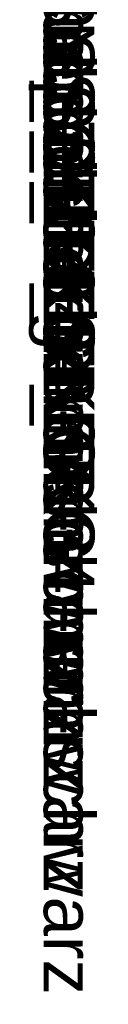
# Model space of a CAD drawing. Extents: x -620 to 300, y 62 to 1112.
# Tile 156 of 226: x 124.6443 to 124.6559, y 606.9359 to 607.0878. Entities that reach past the tile are written whole.
import ezdxf

# ---------------------------------------------------------------- set-up
doc = ezdxf.new("R2010")
doc.units = 0
doc.layers.get('0').update_dxf_attribs({"lineweight": 13})
doc.layers.add('AM_6-A06CPVZLL0', color=2, linetype='Continuous', lineweight=35, true_color=0xffff00)
doc.styles.get("Standard").update_dxf_attribs({"font": 'ARIALN.TTF'})

# ---------------------------------------------------------------- blocks, each defined once
blk = doc.blocks.new('Referenz-A06CPVZML0')
at = {"layer": 'AM_6-A06CPVZLL0', "linetype": 'ByBlock', "ltscale": 0.35, "char_height": 0.0078125, "attachment_point": 1, "rotation": 270}
for s, insert in [('{\\fArial;Schraube_TK34mm-schwarz}', (124.65476, 607.12494)), ('{\\fArial;Schraube_TK34mm-schwarz}', (124.65476, 607.11713)), ('{\\fArial;Schraube_TK34mm-schwarz}', (124.65476, 607.10931)), ('{\\fArial;$CNSORDERNO.}', (124.65476, 607.10161)), ('{\\fArial;Schraube_TK34mm-schwarz}', (124.65476, 607.09369)), ('{\\fArial;Spelsberg}', (124.65476, 607.08588)), ('{\\fArial;Schraube_TK34mm-schwarz}', (124.65476, 607.07806)), ('{\\fArial;SPELSBERG}', (124.65476, 607.07025)), ('{\\fArial;1}', (124.65476, 607.06175))]:
    blk.add_mtext(s, dxfattribs=dict(at, insert=insert))

msp = doc.modelspace()

# ---------------------------------------------------------------- block references
at = {"color": 8, "lineweight": 25, "ltscale": 0.25, "true_color": 0x808080}
msp.add_blockref('Referenz-A06CPVZML0', (0, 0), dxfattribs=at)

doc.saveas('drawing.dxf')
